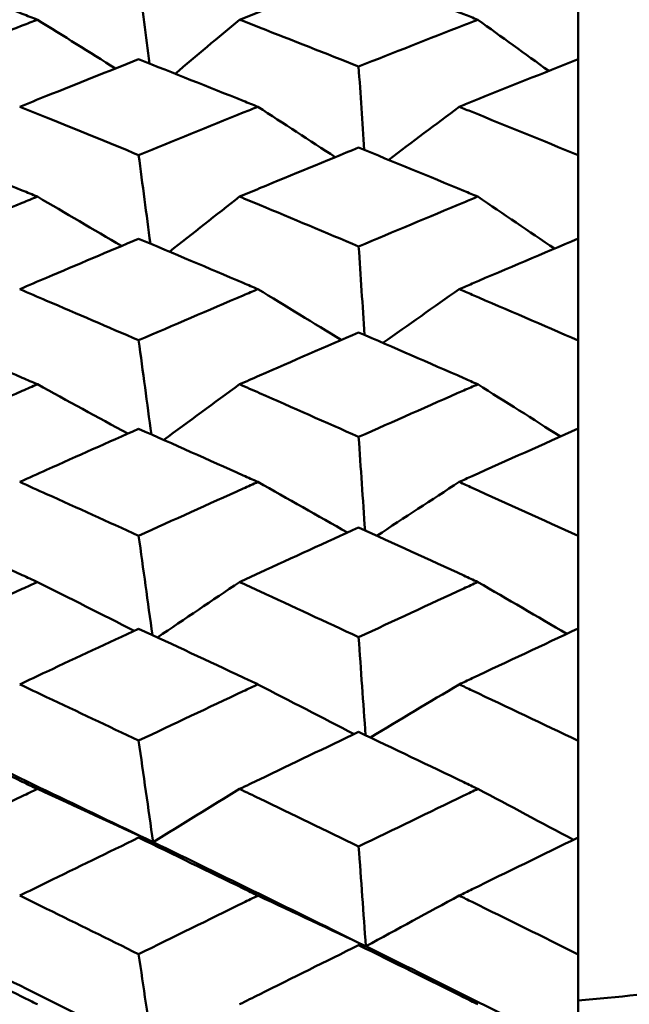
# Model space of a CAD drawing. Header units: millimetres. Extents: x 188 to 1913, y 148 to 2839.
# Tile 161 of 211: x 775.51 to 778.58, y 393.99 to 398.94. Entities that reach past the tile are written whole.
import ezdxf

# ---------------------------------------------------------------- set-up
doc = ezdxf.new("R2010")
doc.units = ezdxf.units.MM
doc.header["$LTSCALE"] = 10
doc.layers.add('Widoczne (ISO)', color=7, linetype='Continuous', lineweight=50)

msp = doc.modelspace()

# ---------------------------------------------------------------- linework, layer by layer
at = {"layer": 'Widoczne (ISO)'}
for p, q in [((778.3188, 399.1321), (778.3188, 398.7385)), ((778.3188, 398.2565), (778.3188, 398.7385)), ((778.3188, 398.2565), (778.3188, 397.8374)), ((778.3188, 397.3261), (778.3188, 397.8374)), ((778.3188, 397.3261), (778.3188, 396.8831)), ((778.3188, 396.3445), (778.3188, 396.8831)), ((778.3188, 396.3445), (778.3188, 395.8793)), ((778.3188, 395.3156), (778.3188, 395.8793)), ((778.3188, 395.3156), (778.3188, 394.8301)), ((778.3188, 394.2434), (778.3188, 394.8301)), ((778.3188, 394.2434), (778.3188, 393.7516))]:
    msp.add_line(p, q, dxfattribs=at)
msp.add_circle((807.3512, 384.3574), 50, dxfattribs=at)
for points, knots in [([(775.6023, 398.9368), (775.577, 398.9466), (775.5517, 398.9564), (775.3524, 399.0335), (775.1783, 399.1003), (775.0043, 399.1665)], [0.06686277, 0.06686277, 0.06686277, 0.06686277, 0.07557848, 0.07557848, 0.13558897, 0.13558897, 0.13558897, 0.13558897]), ([(777.2162, 399.1678), (777.0503, 399.1043), (776.8843, 399.0403), (776.6849, 398.9628), (776.6514, 398.9498), (776.618, 398.9368)], [0.00418374, 0.00418374, 0.00418374, 0.00418374, 0.06147247, 0.06147247, 0.07302352, 0.07302352, 0.07302352, 0.07302352]), ([(777.8146, 398.9368), (777.7914, 398.9458), (777.7682, 398.9549), (777.5687, 399.0325), (777.3925, 399.1004), (777.2162, 399.1678)], [0.05804162, 0.05804162, 0.05804162, 0.05804162, 0.06605559, 0.06605559, 0.12689392, 0.12689392, 0.12689392, 0.12689392]), ([(775.0043, 398.7028), (775.1783, 398.7715), (775.3523, 398.8396), (775.5516, 398.9171), (775.5769, 398.927), (775.6023, 398.9368)], [0.01556037, 0.01556037, 0.01556037, 0.01556037, 0.07555527, 0.07555527, 0.08428623, 0.08428623, 0.08428623, 0.08428623]), ([(776.618, 398.9368), (776.6514, 398.9238), (776.6849, 398.9107), (776.8843, 398.8328), (777.0503, 398.7674), (777.2162, 398.7015)], [0.04993807, 0.04993807, 0.04993807, 0.04993807, 0.0614821, 0.0614821, 0.11877783, 0.11877783, 0.11877783, 0.11877783]), ([(777.2162, 398.7015), (777.3925, 398.7714), (777.5687, 398.8407), (777.7681, 398.9186), (777.7914, 398.9277), (777.8146, 398.9368)], [0.00523804, 0.00523804, 0.00523804, 0.00523804, 0.06606705, 0.06606705, 0.07409033, 0.07409033, 0.07409033, 0.07409033]), ([(789.6372, 398.8847), (789.097, 398.2458), (788.4803, 397.6678), (787.0939, 396.6336), (786.3242, 396.1774), (784.6317, 395.3868), (783.7089, 395.0524), (781.7104, 394.5054), (780.6346, 394.2927), (779.1028, 394.091), (778.715, 394.0476), (778.3188, 394.0109)], [1, 1, 1, 1, 1.1906229, 1.1906229, 1.3812459, 1.3812459, 1.5718688, 1.5718688, 1.7624917, 1.7624917, 1.8252774, 1.8252774, 1.8252774, 1.8252774]), ([(776.1111, 398.7378), (775.957, 398.6769), (775.8029, 398.6156), (775.6038, 398.5358), (775.5586, 398.5177), (775.5135, 398.4995)], [0.00838421, 0.00838421, 0.00838421, 0.00838421, 0.06155515, 0.06155515, 0.07712864, 0.07712864, 0.07712864, 0.07712864]), ([(776.7099, 398.4995), (776.6855, 398.5094), (776.661, 398.5192), (776.4614, 398.5992), (776.2862, 398.6688), (776.1111, 398.7378)], [0.06241522, 0.06241522, 0.06241522, 0.06241522, 0.0708546, 0.0708546, 0.13127416, 0.13127416, 0.13127416, 0.13127416]), ([(778.3188, 398.7385), (778.1412, 398.668), (777.9635, 398.5971), (777.7643, 398.5169), (777.7428, 398.5082), (777.7212, 398.4995)], [0, 0, 0, 0, 0.06135239, 0.06135239, 0.06879633, 0.06879633, 0.06879633, 0.06879633]), ([(775.5135, 398.4995), (775.5586, 398.4814), (775.6037, 398.4632), (775.8029, 398.3828), (775.957, 398.3202), (776.1111, 398.2572)], [0.04598621, 0.04598621, 0.04598621, 0.04598621, 0.06155279, 0.06155279, 0.11473062, 0.11473062, 0.11473062, 0.11473062]), ([(776.1111, 398.2572), (776.2862, 398.3286), (776.4613, 398.3996), (776.6609, 398.4799), (776.6854, 398.4897), (776.7099, 398.4995)], [0.01044349, 0.01044349, 0.01044349, 0.01044349, 0.07085106, 0.07085106, 0.07930241, 0.07930241, 0.07930241, 0.07930241]), ([(777.7212, 398.4995), (777.7427, 398.4909), (777.7643, 398.4822), (777.9635, 398.4017), (778.1412, 398.3294), (778.3188, 398.2565)], [0.05393723, 0.05393723, 0.05393723, 0.05393723, 0.06137399, 0.06137399, 0.12273355, 0.12273355, 0.12273355, 0.12273355]), ([(775.6023, 398.0484), (775.577, 398.0588), (775.5517, 398.0692), (775.3524, 398.1514), (775.1783, 398.2226), (775.0043, 398.2933)], [0.06686277, 0.06686277, 0.06686277, 0.06686277, 0.07557848, 0.07557848, 0.13558897, 0.13558897, 0.13558897, 0.13558897]), ([(777.2162, 398.2946), (777.0503, 398.2269), (776.8843, 398.1586), (776.6849, 398.0761), (776.6514, 398.0622), (776.618, 398.0484)], [0.00418374, 0.00418374, 0.00418374, 0.00418374, 0.06147247, 0.06147247, 0.07302352, 0.07302352, 0.07302352, 0.07302352]), ([(777.8146, 398.0484), (777.7914, 398.058), (777.7682, 398.0676), (777.5687, 398.1503), (777.3925, 398.2227), (777.2162, 398.2946)], [0.05804162, 0.05804162, 0.05804162, 0.05804162, 0.06605559, 0.06605559, 0.12689392, 0.12689392, 0.12689392, 0.12689392]), ([(775.0043, 397.7995), (775.1783, 397.8725), (775.3523, 397.9449), (775.5516, 398.0274), (775.5769, 398.0379), (775.6023, 398.0484)], [0.01556037, 0.01556037, 0.01556037, 0.01556037, 0.07555527, 0.07555527, 0.08428623, 0.08428623, 0.08428623, 0.08428623]), ([(776.618, 398.0484), (776.6514, 398.0345), (776.6849, 398.0206), (776.8843, 397.9376), (777.0503, 397.8681), (777.2162, 397.7981)], [0.04993807, 0.04993807, 0.04993807, 0.04993807, 0.0614821, 0.0614821, 0.11877783, 0.11877783, 0.11877783, 0.11877783]), ([(777.2162, 397.7981), (777.3925, 397.8723), (777.5687, 397.9461), (777.7681, 398.029), (777.7914, 398.0387), (777.8146, 398.0484)], [0.00523804, 0.00523804, 0.00523804, 0.00523804, 0.06606705, 0.06606705, 0.07409033, 0.07409033, 0.07409033, 0.07409033]), ([(776.1111, 397.8367), (775.957, 397.7719), (775.8029, 397.7068), (775.6038, 397.6221), (775.5586, 397.6029), (775.5135, 397.5836)], [0.00838421, 0.00838421, 0.00838421, 0.00838421, 0.06155515, 0.06155515, 0.07712864, 0.07712864, 0.07712864, 0.07712864]), ([(776.7099, 397.5836), (776.6855, 397.5941), (776.661, 397.6045), (776.4614, 397.6893), (776.2862, 397.7633), (776.1111, 397.8367)], [0.06241522, 0.06241522, 0.06241522, 0.06241522, 0.0708546, 0.0708546, 0.13127416, 0.13127416, 0.13127416, 0.13127416]), ([(778.3188, 397.8374), (778.1412, 397.7625), (777.9635, 397.6871), (777.7643, 397.6021), (777.7428, 397.5929), (777.7212, 397.5836)], [0, 0, 0, 0, 0.06135239, 0.06135239, 0.06879633, 0.06879633, 0.06879633, 0.06879633]), ([(775.5135, 397.5836), (775.5586, 397.5644), (775.6037, 397.5451), (775.8029, 397.4599), (775.957, 397.3935), (776.1111, 397.3268)], [0.04598621, 0.04598621, 0.04598621, 0.04598621, 0.06155279, 0.06155279, 0.11473062, 0.11473062, 0.11473062, 0.11473062]), ([(776.1111, 397.3268), (776.2862, 397.4024), (776.4613, 397.4776), (776.6609, 397.5628), (776.6854, 397.5732), (776.7099, 397.5836)], [0.01044349, 0.01044349, 0.01044349, 0.01044349, 0.07085106, 0.07085106, 0.07930241, 0.07930241, 0.07930241, 0.07930241]), ([(777.7212, 397.5836), (777.7427, 397.5744), (777.7643, 397.5652), (777.9635, 397.4799), (778.1412, 397.4033), (778.3188, 397.3261)], [0.05393723, 0.05393723, 0.05393723, 0.05393723, 0.06137399, 0.06137399, 0.12273355, 0.12273355, 0.12273355, 0.12273355]), ([(775.6023, 397.1059), (775.577, 397.1169), (775.5517, 397.128), (775.3524, 397.2148), (775.1783, 397.2902), (775.0043, 397.365)], [0.06686277, 0.06686277, 0.06686277, 0.06686277, 0.07557848, 0.07557848, 0.13558897, 0.13558897, 0.13558897, 0.13558897]), ([(777.2162, 397.3665), (777.0503, 397.2947), (776.8843, 397.2225), (776.6849, 397.1352), (776.6514, 397.1206), (776.618, 397.1059)], [0.00418374, 0.00418374, 0.00418374, 0.00418374, 0.06147247, 0.06147247, 0.07302352, 0.07302352, 0.07302352, 0.07302352]), ([(777.8146, 397.1059), (777.7914, 397.1161), (777.7682, 397.1263), (777.5687, 397.2136), (777.3925, 397.2903), (777.2162, 397.3665)], [0.05804162, 0.05804162, 0.05804162, 0.05804162, 0.06605559, 0.06605559, 0.12689392, 0.12689392, 0.12689392, 0.12689392]), ([(775.0043, 396.8431), (775.1783, 396.9201), (775.3523, 396.9966), (775.5516, 397.0838), (775.5769, 397.0948), (775.6023, 397.1059)], [0.01556037, 0.01556037, 0.01556037, 0.01556037, 0.07555527, 0.07555527, 0.08428623, 0.08428623, 0.08428623, 0.08428623]), ([(776.618, 397.1059), (776.6514, 397.0912), (776.6849, 397.0765), (776.8843, 396.9889), (777.0503, 396.9155), (777.2162, 396.8416)], [0.04993807, 0.04993807, 0.04993807, 0.04993807, 0.0614821, 0.0614821, 0.11877783, 0.11877783, 0.11877783, 0.11877783]), ([(777.2162, 396.8416), (777.3925, 396.9199), (777.5687, 396.9978), (777.7681, 397.0855), (777.7914, 397.0957), (777.8146, 397.1059)], [0.00523804, 0.00523804, 0.00523804, 0.00523804, 0.06606705, 0.06606705, 0.07409033, 0.07409033, 0.07409033, 0.07409033]), ([(776.1111, 396.8823), (775.957, 396.814), (775.8029, 396.7453), (775.6038, 396.6561), (775.5586, 396.6358), (775.5135, 396.6156)], [0.00838421, 0.00838421, 0.00838421, 0.00838421, 0.06155515, 0.06155515, 0.07712864, 0.07712864, 0.07712864, 0.07712864]), ([(776.7099, 396.6156), (776.6855, 396.6265), (776.661, 396.6375), (776.4614, 396.7269), (776.2862, 396.8049), (776.1111, 396.8823)], [0.06241522, 0.06241522, 0.06241522, 0.06241522, 0.0708546, 0.0708546, 0.13127416, 0.13127416, 0.13127416, 0.13127416]), ([(778.3188, 396.8831), (778.1412, 396.804), (777.9635, 396.7246), (777.7643, 396.635), (777.7428, 396.6253), (777.7212, 396.6156)], [0, 0, 0, 0, 0.06135239, 0.06135239, 0.06879633, 0.06879633, 0.06879633, 0.06879633]), ([(775.5135, 396.6156), (775.5586, 396.5953), (775.6037, 396.575), (775.8029, 396.4852), (775.957, 396.4154), (776.1111, 396.3452)], [0.04598621, 0.04598621, 0.04598621, 0.04598621, 0.06155279, 0.06155279, 0.11473062, 0.11473062, 0.11473062, 0.11473062]), ([(776.1111, 396.3452), (776.2862, 396.4247), (776.4613, 396.5039), (776.6609, 396.5936), (776.6854, 396.6046), (776.7099, 396.6156)], [0.01044349, 0.01044349, 0.01044349, 0.01044349, 0.07085106, 0.07085106, 0.07930241, 0.07930241, 0.07930241, 0.07930241]), ([(777.7212, 396.6156), (777.7427, 396.6059), (777.7643, 396.5961), (777.9635, 396.5063), (778.1412, 396.4256), (778.3188, 396.3445)], [0.05393723, 0.05393723, 0.05393723, 0.05393723, 0.06137399, 0.06137399, 0.12273355, 0.12273355, 0.12273355, 0.12273355]), ([(775.6023, 396.1131), (775.577, 396.1247), (775.5517, 396.1363), (775.3524, 396.2275), (775.1783, 396.3067), (775.0043, 396.3854)], [0.06686277, 0.06686277, 0.06686277, 0.06686277, 0.07557848, 0.07557848, 0.13558897, 0.13558897, 0.13558897, 0.13558897]), ([(777.2162, 396.3869), (777.0503, 396.3114), (776.8843, 396.2356), (776.6849, 396.1439), (776.6514, 396.1285), (776.618, 396.1131)], [0.00418374, 0.00418374, 0.00418374, 0.00418374, 0.06147247, 0.06147247, 0.07302352, 0.07302352, 0.07302352, 0.07302352]), ([(777.8146, 396.1131), (777.7914, 396.1238), (777.7682, 396.1345), (777.5687, 396.2263), (777.3925, 396.3069), (777.2162, 396.3869)], [0.05804162, 0.05804162, 0.05804162, 0.05804162, 0.06605559, 0.06605559, 0.12689392, 0.12689392, 0.12689392, 0.12689392]), ([(775.0043, 395.8374), (775.1783, 395.9181), (775.3523, 395.9984), (775.5516, 396.0899), (775.5769, 396.1015), (775.6023, 396.1131)], [0.01556037, 0.01556037, 0.01556037, 0.01556037, 0.07555527, 0.07555527, 0.08428623, 0.08428623, 0.08428623, 0.08428623]), ([(776.618, 396.1131), (776.6514, 396.0977), (776.6849, 396.0823), (776.8843, 395.9903), (777.0503, 395.9133), (777.2162, 395.8359)], [0.04993807, 0.04993807, 0.04993807, 0.04993807, 0.0614821, 0.0614821, 0.11877783, 0.11877783, 0.11877783, 0.11877783]), ([(777.2162, 395.8359), (777.3925, 395.918), (777.5687, 395.9997), (777.7681, 396.0917), (777.7914, 396.1024), (777.8146, 396.1131)], [0.00523804, 0.00523804, 0.00523804, 0.00523804, 0.06606705, 0.06606705, 0.07409033, 0.07409033, 0.07409033, 0.07409033]), ([(776.1111, 395.8786), (775.957, 395.8069), (775.8029, 395.735), (775.6038, 395.6415), (775.5586, 395.6203), (775.5135, 395.5991)], [0.00838421, 0.00838421, 0.00838421, 0.00838421, 0.06155515, 0.06155515, 0.07712864, 0.07712864, 0.07712864, 0.07712864]), ([(776.7099, 395.5991), (776.6855, 395.6106), (776.661, 395.622), (776.4614, 395.7157), (776.2862, 395.7973), (776.1111, 395.8786)], [0.06241522, 0.06241522, 0.06241522, 0.06241522, 0.0708546, 0.0708546, 0.13127416, 0.13127416, 0.13127416, 0.13127416]), ([(778.3188, 395.8793), (778.1412, 395.7965), (777.9635, 395.7132), (777.7643, 395.6194), (777.7428, 395.6092), (777.7212, 395.5991)], [0, 0, 0, 0, 0.06135239, 0.06135239, 0.06879633, 0.06879633, 0.06879633, 0.06879633]), ([(775.5135, 395.5991), (775.5586, 395.5779), (775.6037, 395.5566), (775.8029, 395.4627), (775.957, 395.3897), (776.1111, 395.3164)], [0.04598621, 0.04598621, 0.04598621, 0.04598621, 0.06155279, 0.06155279, 0.11473062, 0.11473062, 0.11473062, 0.11473062]), ([(776.1111, 395.3164), (776.2862, 395.3995), (776.4613, 395.4822), (776.6609, 395.5761), (776.6854, 395.5876), (776.7099, 395.5991)], [0.01044349, 0.01044349, 0.01044349, 0.01044349, 0.07085106, 0.07085106, 0.07930241, 0.07930241, 0.07930241, 0.07930241]), ([(777.7212, 395.5991), (777.7427, 395.5889), (777.7643, 395.5788), (777.9635, 395.4847), (778.1412, 395.4004), (778.3188, 395.3156)], [0.05393723, 0.05393723, 0.05393723, 0.05393723, 0.06137399, 0.06137399, 0.12273355, 0.12273355, 0.12273355, 0.12273355]), ([(775.6023, 395.0739), (775.577, 395.086), (775.5517, 395.0981), (775.3524, 395.1933), (775.1783, 395.2761), (775.0043, 395.3584)], [0.06686277, 0.06686277, 0.06686277, 0.06686277, 0.07557848, 0.07557848, 0.13558897, 0.13558897, 0.13558897, 0.13558897]), ([(777.2162, 395.3599), (777.0503, 395.281), (776.8843, 395.2018), (776.6849, 395.1061), (776.6514, 395.09), (776.618, 395.0739)], [0.00418374, 0.00418374, 0.00418374, 0.00418374, 0.06147247, 0.06147247, 0.07302352, 0.07302352, 0.07302352, 0.07302352]), ([(777.8146, 395.0739), (777.7914, 395.0851), (777.7682, 395.0963), (777.5687, 395.1921), (777.3925, 395.2762), (777.2162, 395.3599)], [0.05804162, 0.05804162, 0.05804162, 0.05804162, 0.06605559, 0.06605559, 0.12689392, 0.12689392, 0.12689392, 0.12689392]), ([(775.0043, 394.7864), (775.1783, 394.8705), (775.3523, 394.9542), (775.5516, 395.0497), (775.5769, 395.0618), (775.6023, 395.0739)], [0.01556037, 0.01556037, 0.01556037, 0.01556037, 0.07555527, 0.07555527, 0.08428623, 0.08428623, 0.08428623, 0.08428623]), ([(776.618, 395.0739), (776.6514, 395.0579), (776.6849, 395.0418), (776.8843, 394.9458), (777.0503, 394.8655), (777.2162, 394.7848)], [0.04993807, 0.04993807, 0.04993807, 0.04993807, 0.0614821, 0.0614821, 0.11877783, 0.11877783, 0.11877783, 0.11877783]), ([(777.2162, 394.7848), (777.3925, 394.8704), (777.5687, 394.9556), (777.7681, 395.0516), (777.7914, 395.0628), (777.8146, 395.0739)], [0.00523804, 0.00523804, 0.00523804, 0.00523804, 0.06606705, 0.06606705, 0.07409033, 0.07409033, 0.07409033, 0.07409033]), ([(776.1111, 394.8293), (775.957, 394.7546), (775.8029, 394.6797), (775.6038, 394.5824), (775.5586, 394.5603), (775.5135, 394.5382)], [0.00838421, 0.00838421, 0.00838421, 0.00838421, 0.06155515, 0.06155515, 0.07712864, 0.07712864, 0.07712864, 0.07712864]), ([(776.7099, 394.5382), (776.6855, 394.5502), (776.661, 394.5621), (776.4614, 394.6596), (776.2862, 394.7447), (776.1111, 394.8293)], [0.06241522, 0.06241522, 0.06241522, 0.06241522, 0.0708546, 0.0708546, 0.13127416, 0.13127416, 0.13127416, 0.13127416]), ([(778.3188, 394.8301), (778.1412, 394.7438), (777.9635, 394.657), (777.7643, 394.5594), (777.7428, 394.5488), (777.7212, 394.5382)], [0, 0, 0, 0, 0.06135239, 0.06135239, 0.06879633, 0.06879633, 0.06879633, 0.06879633]), ([(775.5135, 394.5382), (775.5586, 394.5162), (775.6037, 394.4941), (775.8029, 394.3963), (775.957, 394.3204), (776.1111, 394.2442)], [0.04598621, 0.04598621, 0.04598621, 0.04598621, 0.06155279, 0.06155279, 0.11473062, 0.11473062, 0.11473062, 0.11473062]), ([(776.1111, 394.2442), (776.2862, 394.3306), (776.4613, 394.4166), (776.6609, 394.5143), (776.6854, 394.5263), (776.7099, 394.5382)], [0.01044349, 0.01044349, 0.01044349, 0.01044349, 0.07085106, 0.07085106, 0.07930241, 0.07930241, 0.07930241, 0.07930241]), ([(777.7212, 394.5382), (777.7427, 394.5277), (777.7643, 394.5171), (777.9635, 394.4192), (778.1412, 394.3315), (778.3188, 394.2434)], [0.05393723, 0.05393723, 0.05393723, 0.05393723, 0.06137399, 0.06137399, 0.12273355, 0.12273355, 0.12273355, 0.12273355]), ([(775.6023, 393.9925), (775.577, 394.005), (775.5517, 394.0176), (775.3524, 394.1164), (775.1783, 394.2023), (775.0043, 394.2879)], [0.06686277, 0.06686277, 0.06686277, 0.06686277, 0.07557848, 0.07557848, 0.13558897, 0.13558897, 0.13558897, 0.13558897]), ([(777.2162, 394.2895), (777.0503, 394.2075), (776.8843, 394.1252), (776.6849, 394.0258), (776.6514, 394.0092), (776.618, 393.9925)], [0.00418374, 0.00418374, 0.00418374, 0.00418374, 0.06147247, 0.06147247, 0.07302352, 0.07302352, 0.07302352, 0.07302352]), ([(777.8146, 393.9925), (777.7914, 394.0041), (777.7682, 394.0157), (777.5687, 394.1151), (777.3925, 394.2025), (777.2162, 394.2895)], [0.05804162, 0.05804162, 0.05804162, 0.05804162, 0.06605559, 0.06605559, 0.12689392, 0.12689392, 0.12689392, 0.12689392])]:
    msp.add_open_spline(points, degree=3, knots=knots, dxfattribs=at)
for points in [[(776.1653, 398.7164), (776.1472, 398.8552), (776.1291, 398.994), (776.1111, 399.1327)], [(775.6023, 398.9368), (775.7333, 398.8553), (775.8642, 398.7736), (775.9948, 398.6918)], [(776.618, 398.9368), (776.5099, 398.8464), (776.4019, 398.756), (776.294, 398.6655)], [(777.8146, 398.9368), (777.9335, 398.8512), (778.0523, 398.7655), (778.1708, 398.6797)], [(777.2436, 398.2835), (777.2345, 398.4228), (777.2253, 398.5622), (777.2162, 398.7015)], [(776.7099, 398.4995), (776.8398, 398.4154), (776.9695, 398.3311), (777.0989, 398.2466)], [(777.7212, 398.4995), (777.6031, 398.4108), (777.4851, 398.3219), (777.3673, 398.2329)], [(776.17, 397.812), (776.1504, 397.9604), (776.1307, 398.1088), (776.1111, 398.2572)], [(775.6023, 398.0484), (775.7434, 397.9659), (775.8843, 397.8833), (776.025, 397.8005)], [(776.618, 398.0484), (776.5005, 397.9562), (776.3832, 397.8639), (776.2661, 397.7716)], [(777.8146, 398.0484), (777.9433, 397.9614), (778.0717, 397.8744), (778.1998, 397.7871)], [(777.2459, 397.3536), (777.236, 397.5018), (777.2261, 397.6499), (777.2162, 397.7981)], [(776.7099, 397.5836), (776.8499, 397.4989), (776.9896, 397.4139), (777.129, 397.3287)], [(777.7212, 397.5836), (777.5934, 397.4938), (777.4657, 397.4038), (777.3382, 397.3137)], [(776.175, 396.854), (776.1537, 397.0116), (776.1324, 397.1692), (776.1111, 397.3268)], [(775.6023, 397.1059), (775.7539, 397.0235), (775.9052, 396.9408), (776.0562, 396.858)], [(776.618, 397.1059), (776.4907, 397.0129), (776.3637, 396.9198), (776.2368, 396.8266)], [(777.8146, 397.1059), (777.9534, 397.0186), (778.0918, 396.9312), (778.23, 396.8435)], [(777.2483, 396.3724), (777.2376, 396.5288), (777.2269, 396.6852), (777.2162, 396.8416)], [(776.7099, 396.6156), (776.8604, 396.5311), (777.0105, 396.4464), (777.1604, 396.3615)], [(777.7212, 396.6156), (777.5831, 396.5256), (777.4453, 396.4355), (777.3077, 396.3454)], [(776.1802, 395.8465), (776.1572, 396.0127), (776.1341, 396.179), (776.1111, 396.3452)], [(775.6023, 396.1131), (775.7647, 396.0317), (775.9268, 395.95), (776.0886, 395.8681)], [(776.618, 396.1131), (776.4804, 396.0204), (776.343, 395.9275), (776.2058, 395.8346)], [(777.8146, 396.1131), (777.964, 396.0265), (778.113, 395.9397), (778.2617, 395.8527)], [(777.2508, 395.3435), (777.2393, 395.5076), (777.2277, 395.6718), (777.2162, 395.8359)], [(776.7099, 395.5991), (776.8714, 395.5159), (777.0325, 395.4326), (777.1932, 395.349)], [(777.7212, 395.5991), (777.5723, 395.5101), (777.4237, 395.421), (777.2753, 395.3319)], [(776.1839, 394.8065), (775.8272, 394.9792), (775.4705, 395.1502), (775.1138, 395.3193)], [(776.1839, 394.8065), (776.1596, 394.9765), (776.1353, 395.1464), (776.1111, 395.3164)], [(775.6023, 395.0739), (775.7966, 394.9851), (775.9905, 394.896), (776.1839, 394.8065)], [(776.618, 395.0739), (776.473, 394.9849), (776.3284, 394.8958), (776.1839, 394.8065)], [(777.8146, 395.0739), (777.9752, 394.989), (778.1354, 394.9039), (778.2952, 394.8186)], [(776.1839, 394.8065), (776.1596, 394.8141), (776.1353, 394.8217), (776.1111, 394.8293)], [(777.2526, 394.2838), (776.8965, 394.4598), (776.5402, 394.6341), (776.1839, 394.8065)], [(777.2526, 394.2838), (777.2404, 394.4508), (777.2283, 394.6178), (777.2162, 394.7848)], [(776.7099, 394.5382), (776.8913, 394.4537), (777.0721, 394.3689), (777.2526, 394.2838)], [(777.7212, 394.5382), (777.5647, 394.4536), (777.4085, 394.3688), (777.2526, 394.2838)], [(776.1839, 393.7521), (775.8272, 393.9313), (775.4705, 394.1089), (775.1138, 394.2848)], [(777.2526, 394.2838), (777.2404, 394.2857), (777.2283, 394.2876), (777.2162, 394.2895)], [(778.3188, 393.7516), (777.9636, 393.9307), (777.6082, 394.1081), (777.2526, 394.2838)], [(776.1839, 393.7521), (776.1596, 393.9161), (776.1353, 394.0802), (776.1111, 394.2442)]]:
    msp.add_open_spline(points, degree=3, dxfattribs=at)

doc.saveas('drawing.dxf')
